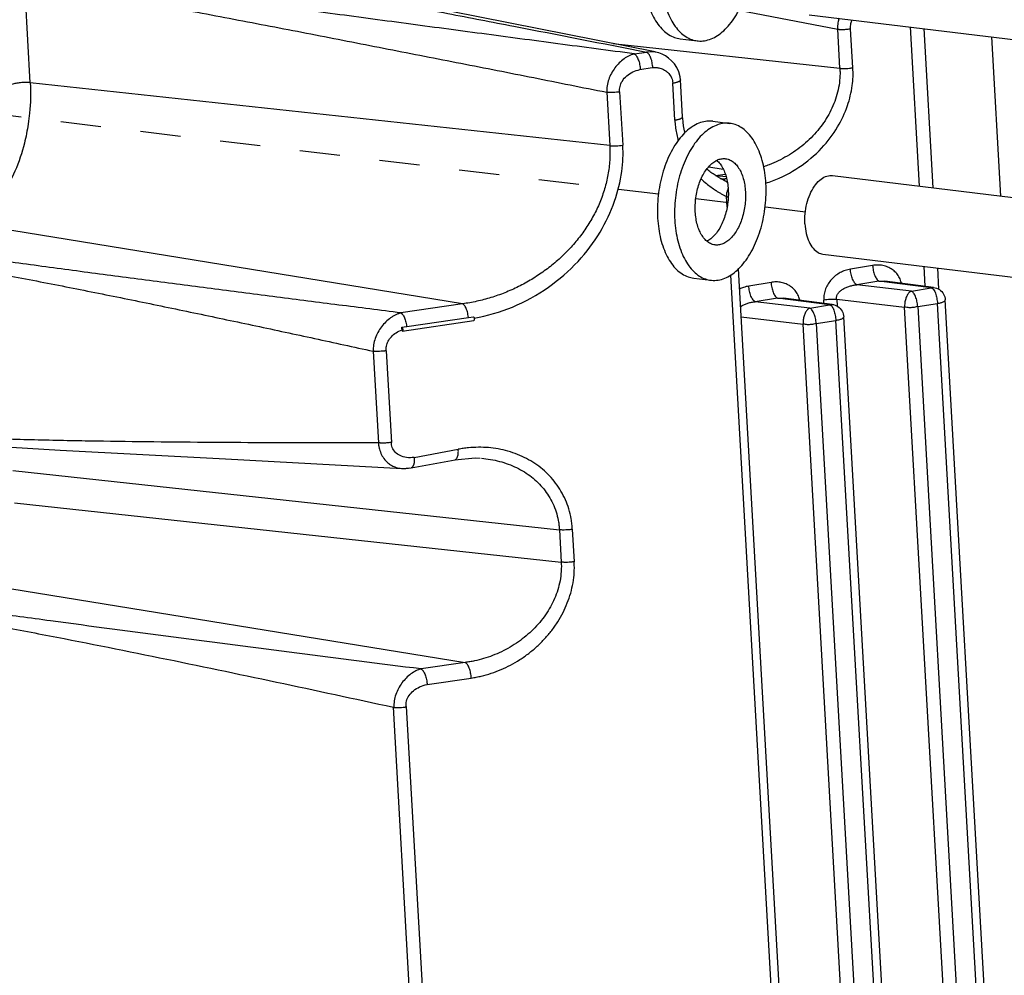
# Model space of a CAD drawing. Header units: inches. Extents: x -4 to 262, y 56 to 231.
# Tile 114 of 162: x 123.23 to 126.17, y 163.5 to 166.35. Entities that reach past the tile are written whole.
import ezdxf

# ---------------------------------------------------------------- set-up
doc = ezdxf.new("R2010")
doc.units = ezdxf.units.IN
doc.header["$LTSCALE"] = 1.2
doc.header["$MEASUREMENT"] = 0
doc.linetypes.add('DASHED', pattern=[0.2, 0.1, -0.1])
doc.layers.get('0').update_dxf_attribs({"linetype": 'CONTINUOUS'})
for name, color, linetype in [('02___PRT_ALL_AXES', 7, 'CONTINUOUS'), ('3_ALL_AXES', 7, 'CONTINUOUS'), ('7_ALL_FEATURES', 7, 'CONTINUOUS')]:
    doc.layers.add(name, color=color, linetype=linetype)

msp = doc.modelspace()

# ---------------------------------------------------------------- linework, layer by layer
at = {"color": 4, "linetype": 'DASHED'}
for p, q in [((125.1385, 165.8312), (123.0059, 166.0897)), ((125.5778, 165.7779), (125.2501, 165.8176))]:
    msp.add_line(p, q, dxfattribs=at)
at = {"color": 7, "linetype": 'Continuous'}
for p, q in [((125.3231, 165.8789), (125.3356, 165.8774)), ((125.3359, 165.8719), (125.3301, 165.8751)), ((125.3356, 165.8774), (125.3359, 165.8719)), ((125.3377, 165.8713), (125.3359, 165.8719)), ((125.3394, 165.8705), (125.3377, 165.8713)), ((125.3436, 165.8676), (125.3434, 165.8677)), ((125.3435, 165.8676), (125.3449, 165.8668)), ((125.3466, 165.8497), (125.3445, 165.8424)), ((124.3859, 165.4357), (124.5703, 165.463)), ((124.5703, 165.463), (124.585, 165.4652)), ((124.371, 165.4336), (124.3784, 165.4347)), ((124.3714, 165.4298), (124.371, 165.4337)), ((124.3784, 165.4347), (124.3859, 165.4357)), ((124.3717, 165.4259), (124.3714, 165.4298)), ((124.3717, 165.4259), (124.3718, 165.422)), ((124.3725, 165.4219), (124.3718, 165.422))]:
    msp.add_line(p, q, dxfattribs=at)
for points, start_tangent, end_tangent in [([(124.5875, 165.4608), (124.7022, 165.4942), (124.8093, 165.5535), (124.8981, 165.6307), (124.964, 165.7183), (125.0074, 165.8107), (125.0288, 165.8994), (125.0315, 165.978)], (0.984658, 0.174493), (-0.090889, 0.995861)), ([(125.3422, 165.8328), (125.3419, 165.8307), (125.3417, 165.8286), (125.3417, 165.8275), (125.3417, 165.8265), (125.3417, 165.8254), (125.3417, 165.8249), (125.3417, 165.8246), (125.3417, 165.8244)], (-0.158309, -0.98739), (0.056645, -0.998394)), ([(125.3445, 165.8424), (125.3442, 165.8412), (125.3431, 165.8371), (125.3422, 165.8329), (125.3422, 165.8328)], (-0.275207, -0.961385), (-0.158309, -0.98739)), ([(124.5703, 165.463), (124.569, 165.472), (124.5672, 165.4795), (124.5649, 165.4865), (124.5622, 165.4927), (124.5592, 165.4977), (124.5576, 165.4998), (124.556, 165.5015), (124.5545, 165.5028), (124.553, 165.5038)], (-0.10291, 0.994691), (-0.875753, 0.48276)), ([(124.3685, 165.4765), (124.3694, 165.476), (124.3701, 165.4754), (124.3709, 165.4747), (124.3717, 165.474), (124.3733, 165.4722), (124.3748, 165.4701), (124.3777, 165.465), (124.3803, 165.4589), (124.3826, 165.4522), (124.3844, 165.445), (124.3856, 165.4374), (124.3859, 165.4357)], (0.87574, -0.482782), (0.110538, -0.993872)), ([(124.585, 165.4653), (124.5864, 165.4638), (124.5874, 165.4613), (124.5879, 165.4583), (124.5877, 165.4556), (124.5869, 165.4539), (124.5863, 165.4536)], (0.952938, -0.303166), (-0.978315, -0.207121)), ([(124.371, 165.4337), (124.3726, 165.4322), (124.3736, 165.4297), (124.3741, 165.4267), (124.3739, 165.424), (124.3731, 165.4222), (124.3725, 165.422)], (0.987373, -0.158414), (-0.977716, -0.209931)), ([(124.3243, 165.3633), (124.325, 165.3772), (124.3301, 165.3917), (124.3399, 165.4055), (124.3541, 165.4174), (124.3717, 165.4258)], (-0.112107, 0.993696), (0.944821, 0.327588))]:
    msp.add_spline(points, degree=3, dxfattribs=dict(at, start_tangent=start_tangent, end_tangent=end_tangent))
at = {"layer": '02___PRT_ALL_AXES', "color": 7, "linetype": 'Continuous'}
for p, q in [((125.2032, 166.2961), (125.2545, 166.2899)), ((125.3006, 166.0495), (125.352, 166.0432)), ((125.2438, 165.5805), (125.2951, 165.5742))]:
    msp.add_line(p, q, dxfattribs=at)
for points, start_tangent, end_tangent in [([(125.2545, 166.2899), (125.257, 166.2896), (125.2764, 166.2903), (125.2959, 166.2958), (125.3152, 166.3059), (125.3338, 166.3204), (125.3513, 166.3392), (125.3675, 166.3617), (125.382, 166.3875), (125.3944, 166.416), (125.4046, 166.4468), (125.4123, 166.4792), (125.4173, 166.5125), (125.4196, 166.546), (125.4192, 166.5791)], (0.992693, -0.120666), (-0.056642, 0.998395)), ([(125.0954, 166.4758), (125.0986, 166.4439), (125.1045, 166.4137), (125.1131, 166.3858), (125.124, 166.3609), (125.1371, 166.3395), (125.1522, 166.322), (125.1689, 166.3087), (125.1868, 166.2999), (125.2032, 166.2961)], (0.056642, -0.998395), (0.992693, -0.120666)), ([(125.1467, 166.4696), (125.1499, 166.4376), (125.1559, 166.4074), (125.1644, 166.3796), (125.1753, 166.3547), (125.1885, 166.3333), (125.2035, 166.3157), (125.2202, 166.3025), (125.2381, 166.2937), (125.2545, 166.2899)], (0.056642, -0.998395), (0.992693, -0.120666)), ([(125.3006, 166.0495), (125.2981, 166.0497), (125.2788, 166.049), (125.2592, 166.0436), (125.24, 166.0334), (125.2214, 166.0189), (125.2038, 166.0002), (125.1876, 165.9777), (125.1732, 165.9519), (125.1607, 165.9233), (125.1506, 165.8925), (125.1429, 165.8601), (125.1378, 165.8268), (125.1355, 165.7933), (125.136, 165.7602)], (-0.992693, 0.120666), (0.056642, -0.998395)), ([(125.352, 166.0432), (125.3495, 166.0435), (125.3301, 166.0428), (125.3106, 166.0373), (125.2913, 166.0272), (125.2727, 166.0126), (125.2552, 165.9939), (125.239, 165.9714), (125.2245, 165.9456), (125.2121, 165.9171), (125.2019, 165.8863), (125.1942, 165.8539), (125.1892, 165.8206), (125.1869, 165.7871), (125.1873, 165.754)], (-0.992693, 0.120666), (0.056642, -0.998395)), ([(125.4598, 165.8635), (125.4566, 165.8955), (125.4506, 165.9257), (125.4421, 165.9535), (125.4311, 165.9784), (125.418, 165.9998), (125.403, 166.0174), (125.3863, 166.0306), (125.3683, 166.0394), (125.352, 166.0432)], (-0.056642, 0.998395), (-0.992693, 0.120666)), ([(125.2486, 165.7786), (125.2485, 165.7997), (125.2504, 165.8211), (125.2543, 165.8421), (125.26, 165.8622), (125.2675, 165.8808), (125.2766, 165.8975), (125.2869, 165.9118), (125.2982, 165.9232), (125.3103, 165.9315), (125.3122, 165.9326)], (-0.056642, 0.998395), (0.894944, 0.446178)), ([(125.3122, 165.9326), (125.3226, 165.9365), (125.335, 165.938), (125.3392, 165.9377)], (0.894944, 0.446178), (0.992674, -0.120826)), ([(125.3126, 165.9327), (125.3177, 165.9279), (125.327, 165.9159), (125.3347, 165.9013), (125.3408, 165.8843), (125.3449, 165.8654), (125.3471, 165.8451)], (0.765181, -0.643815), (0.056642, -0.998395)), ([(125.3392, 165.9377), (125.3471, 165.936), (125.3586, 165.9305), (125.369, 165.9216), (125.3783, 165.9097), (125.3861, 165.8951), (125.3921, 165.878), (125.3963, 165.8591), (125.3985, 165.8388)], (0.992674, -0.120826), (0.056642, -0.998395)), ([(125.3471, 165.8451), (125.3473, 165.824), (125.3454, 165.8026), (125.3415, 165.7816), (125.3357, 165.7615), (125.3282, 165.7429), (125.3192, 165.7262), (125.3088, 165.7119), (125.2975, 165.7005), (125.2855, 165.6921), (125.2835, 165.6911)], (0.056642, -0.998395), (-0.894944, -0.446178)), ([(125.2951, 165.5742), (125.2976, 165.574), (125.317, 165.5747), (125.3365, 165.5801), (125.3558, 165.5903), (125.3744, 165.6048), (125.3919, 165.6235), (125.4081, 165.646), (125.4226, 165.6718), (125.435, 165.7004), (125.4452, 165.7312), (125.4529, 165.7636), (125.4579, 165.7969), (125.4602, 165.8304), (125.4598, 165.8635)], (0.992693, -0.120666), (-0.056642, 0.998395)), ([(125.3985, 165.8388), (125.3986, 165.8177), (125.3967, 165.7964), (125.3928, 165.7754), (125.3871, 165.7553), (125.3795, 165.7366), (125.3705, 165.7199), (125.3602, 165.7057), (125.3489, 165.6942), (125.3368, 165.6859), (125.3245, 165.6809), (125.3121, 165.6795), (125.3079, 165.6798)], (0.056642, -0.998395), (-0.992674, 0.120826)), ([(125.136, 165.7602), (125.1392, 165.7282), (125.1451, 165.698), (125.1537, 165.6702), (125.1646, 165.6453), (125.1777, 165.6239), (125.1928, 165.6063), (125.2095, 165.593), (125.2274, 165.5843), (125.2438, 165.5805)], (0.056642, -0.998395), (0.992693, -0.120666)), ([(125.2832, 165.691), (125.278, 165.6958), (125.2688, 165.7077), (125.261, 165.7224), (125.255, 165.7394), (125.2508, 165.7583), (125.2486, 165.7786)], (-0.765181, 0.643815), (-0.056642, 0.998395)), ([(125.1873, 165.754), (125.1905, 165.722), (125.1965, 165.6918), (125.205, 165.664), (125.2159, 165.6391), (125.2291, 165.6177), (125.2441, 165.6001), (125.2608, 165.5868), (125.2787, 165.578), (125.2951, 165.5742)], (0.056642, -0.998395), (0.992693, -0.120666)), ([(125.3079, 165.6798), (125.3, 165.6815), (125.2885, 165.687), (125.2832, 165.691)], (-0.992674, 0.120826), (-0.765181, 0.643815))]:
    msp.add_spline(points, degree=3, dxfattribs=dict(at, start_tangent=start_tangent, end_tangent=end_tangent))
at = {"layer": '3_ALL_AXES', "color": 7, "linetype": 'Continuous'}
for p, q in [((125.5896, 166.3682), (128.3824, 166.0296)), ((125.6587, 165.8871), (128.4513, 165.5485)), ((125.6302, 165.6526), (128.423, 165.314))]:
    msp.add_line(p, q, dxfattribs=at)
at = {"layer": '3_ALL_AXES', "color": 7, "linetype": 'Continuous', "end_tangent": (0.992355, -0.123418)}
for points, start_tangent in [([(125.5763, 165.7425), (125.577, 165.773), (125.5822, 165.8033), (125.5917, 165.8313), (125.6048, 165.8551), (125.6206, 165.8731), (125.638, 165.8841), (125.6558, 165.8873), (125.6586, 165.8871)], (-0.056642, 0.998395)), ([(125.5763, 165.7425), (125.5803, 165.7138), (125.5887, 165.689), (125.6009, 165.6697), (125.616, 165.6572), (125.6302, 165.6526)], (0.056642, -0.998395))]:
    msp.add_spline(points, degree=3, dxfattribs=dict(at, start_tangent=start_tangent))
at = {"layer": '7_ALL_FEATURES', "color": 7, "linetype": 'Continuous'}
for p, q in [((123.26, 166.1649), (123.2427, 166.47)), ((125.3788, 166.3819), (125.6744, 166.3248)), ((125.681, 166.2081), (125.6744, 166.3248)), ((125.7196, 166.2095), (125.713, 166.3261)), ((125.9195, 165.8555), (125.8925, 166.3315)), ((125.932, 166.3267), (125.959, 165.8507)), ((126.1624, 165.826), (126.1354, 166.302)), ((125.002, 166.2819), (125.681, 166.2081)), ((125.0664, 166.251), (125.103, 166.2564)), ((125.1285, 166.2568), (125.103, 166.2564)), ((125.1286, 166.2568), (125.1285, 166.2568)), ((125.083, 166.204), (125.1195, 166.21)), ((125.2045, 166.1733), (125.2045, 166.1733)), ((125.2108, 166.0632), (125.2045, 166.1733)), ((124.9929, 165.9767), (123.26, 166.1649)), ((125.1875, 166.0529), (125.1813, 166.163)), ((124.9838, 166.1362), (124.9929, 165.9767)), ((125.0224, 166.1376), (125.0315, 165.978)), ((125.2108, 166.0632), (125.2108, 166.0632)), ((125.2889, 165.9138), (125.3318, 165.9068)), ((125.309, 165.8869), (125.3383, 165.8912)), ((125.3409, 165.883), (125.3098, 165.8868)), ((125.3265, 165.877), (125.3237, 165.8785)), ((125.3291, 165.8756), (125.3265, 165.877)), ((125.3301, 165.8751), (125.3291, 165.8756)), ((125.3356, 165.8774), (125.3417, 165.8798)), ((125.3406, 165.8697), (125.3394, 165.8705)), ((125.3453, 165.8667), (125.3437, 165.8675)), ((125.3358, 165.8275), (125.3417, 165.8244)), ((125.3435, 165.7925), (125.3417, 165.8244)), ((124.553, 165.5038), (123.0767, 165.7435)), ((125.7788, 165.6185), (125.7124, 165.6075)), ((125.9365, 165.5559), (125.9331, 165.6159)), ((125.9726, 165.6111), (125.9763, 165.5472)), ((125.5632, 161.9201), (125.355, 165.5899)), ((125.5862, 161.9346), (125.3778, 165.6085)), ((125.4751, 165.5679), (125.4087, 165.5568)), ((125.7977, 165.5718), (125.7313, 165.5607)), ((125.8949, 165.5419), (125.7313, 165.5607)), ((125.9541, 165.5518), (125.7977, 165.5718)), ((125.7977, 165.5718), (125.8159, 165.5713)), ((125.9614, 165.5527), (125.8158, 165.5713)), ((125.8949, 165.5419), (125.9541, 165.5518)), ((125.9541, 165.5518), (125.9614, 165.5527)), ((125.494, 165.5211), (125.4276, 165.51)), ((125.6504, 165.5011), (125.494, 165.5211)), ((125.494, 165.5211), (125.5121, 165.5207)), ((125.6577, 165.5021), (125.5121, 165.5207)), ((124.553, 165.5038), (124.3685, 165.4765)), ((125.5912, 165.4912), (125.4276, 165.51)), ((125.5912, 165.4912), (125.6504, 165.5011)), ((125.6331, 165.5052), (125.6326, 165.5148)), ((125.6504, 165.5011), (125.6577, 165.5021)), ((125.6714, 165.5172), (125.6725, 165.4965)), ((125.6714, 165.5172), (125.8746, 165.494)), ((126.0484, 162.431), (125.8746, 165.494)), ((125.9138, 165.4955), (125.973, 165.505)), ((125.9138, 165.4955), (126.0876, 162.4322)), ((126.1468, 162.4421), (125.973, 165.505)), ((126.17, 162.4524), (125.9963, 165.5153)), ((125.386, 165.4644), (125.5709, 165.4433)), ((125.8663, 162.4018), (125.6925, 165.4647)), ((124.3725, 165.4219), (124.5863, 165.4536)), ((125.7447, 162.3803), (125.5709, 165.4433)), ((125.6101, 165.4448), (125.6693, 165.4543)), ((125.6101, 165.4448), (125.7839, 162.3816)), ((125.8431, 162.3914), (125.6693, 165.4543)), ((124.2856, 165.362), (124.3012, 165.088)), ((124.3243, 165.3633), (124.3398, 165.0894)), ((124.4082, 165.0445), (124.5399, 165.069)), ((123.8435, 165.0403), (124.3722, 165.0115)), ((124.3988, 165.0133), (124.5305, 165.0377)), ((123.2078, 165.0057), (124.8422, 164.8281)), ((124.3701, 165.0117), (124.3722, 165.0115)), ((124.3701, 165.0117), (124.3828, 165.0115)), ((124.3722, 165.0115), (124.3948, 165.0138)), ((124.3828, 165.0115), (124.3986, 165.0133)), ((124.3988, 165.0133), (124.3987, 165.0132)), ((123.2133, 164.9089), (124.8477, 164.7313)), ((124.8422, 164.8281), (124.8477, 164.7313)), ((124.8809, 164.8295), (124.8863, 164.7327)), ((123.1082, 164.6674), (124.5609, 164.4316)), ((124.5609, 164.4316), (124.4289, 164.412)), ((124.4467, 164.3654), (124.5787, 164.385)), ((124.414, 163.0992), (124.346, 164.2976)), ((124.3841, 164.2999), (124.4524, 163.0994))]:
    msp.add_line(p, q, dxfattribs=at)
for points in [[(125.1285, 166.2568), (124.519, 166.3775), (123.9791, 166.4793)], [(125.2045, 166.1733), (125.2035, 166.1824), (125.1995, 166.197), (125.1935, 166.21), (125.186, 166.2212), (125.1775, 166.2307), (125.1684, 166.2386), (125.1591, 166.2449), (125.1496, 166.25), (125.1399, 166.2538), (125.1301, 166.2565), (125.1286, 166.2568)], [(125.218, 166.0152), (125.2176, 166.0167), (125.2155, 166.026), (125.2137, 166.0361), (125.2122, 166.0469), (125.211, 166.0585), (125.2107, 166.0632)], [(125.3048, 165.89), (125.3016, 165.8922), (125.2985, 165.8944), (125.2953, 165.8968), (125.2922, 165.8992), (125.289, 165.9017), (125.2859, 165.9042), (125.2831, 165.9066)], [(125.3111, 165.8859), (125.308, 165.8879), (125.3048, 165.89)], [(125.3237, 165.8785), (125.3174, 165.8822), (125.3143, 165.884), (125.3111, 165.8859)], [(125.3434, 165.8677), (125.3433, 165.8678), (125.3424, 165.8684), (125.3406, 165.8697)], [(122.9252, 165.092), (123.3494, 165.066), (123.8435, 165.0403)], [(124.53, 165.0377), (124.5902, 165.0429), (124.6056, 165.0423)]]:
    msp.add_lwpolyline(points, dxfattribs=at)
for points, start_tangent, end_tangent in [([(125.0664, 166.251), (124.9521, 166.2661), (124.8381, 166.2812), (124.6105, 166.3115), (124.3837, 166.3417), (124.1572, 166.372), (123.9311, 166.4024), (123.8182, 166.4177), (123.7054, 166.4331), (123.5926, 166.4486), (123.5361, 166.4563), (123.4797, 166.4641), (123.4232, 166.4719), (123.3668, 166.4797), (123.3103, 166.4875), (123.2537, 166.4954)], (-0.991402, 0.13085), (-0.990474, 0.137698)), ([(123.7455, 166.5186), (123.7634, 166.5152), (123.8133, 166.5057), (123.9131, 166.4867), (124.0127, 166.4676), (124.112, 166.4486), (124.3102, 166.4104), (124.5083, 166.372), (124.7063, 166.3337), (125.103, 166.2564)], (0.982495, -0.18629), (0.981443, -0.191754)), ([(123.2427, 166.47), (123.2974, 166.4603), (123.352, 166.4504), (123.4065, 166.4406), (123.461, 166.4307), (123.5155, 166.4207), (123.57, 166.4107), (123.6787, 166.3906), (123.7874, 166.3703), (123.896, 166.3497), (124.1131, 166.308), (124.3302, 166.2656), (124.5476, 166.223), (124.7654, 166.1799), (124.8745, 166.1581), (124.9838, 166.1363)], (0.984454, -0.175641), (0.980492, -0.196557)), ([(125.6781, 166.3576), (125.6753, 166.3443), (125.6743, 166.3346), (125.6742, 166.3297), (125.6744, 166.3248)], (-0.271195, -0.962525), (0.056479, -0.998404)), ([(125.713, 166.3261), (125.7141, 166.3418), (125.718, 166.3528)], (-0.110732, 0.99385), (0.427968, 0.903794)), ([(125.6744, 166.3248), (125.6765, 166.3246), (125.6772, 166.3245), (125.6776, 166.3245), (125.6787, 166.3244), (125.681, 166.3243), (125.6834, 166.3242), (125.6883, 166.3241), (125.6933, 166.3242), (125.6984, 166.3245), (125.7034, 166.3249), (125.7083, 166.3254), (125.7107, 166.3258), (125.713, 166.3261)], (0.994129, -0.108202), (0.986358, 0.164613)), ([(125.103, 166.2564), (125.1047, 166.2553), (125.1063, 166.2539), (125.1079, 166.2521), (125.1095, 166.25), (125.111, 166.2477)], (0.875797, -0.482679), (0.503761, -0.863843)), ([(125.0664, 166.251), (125.0625, 166.25), (125.0586, 166.2487), (125.0509, 166.2454), (125.0431, 166.2412), (125.0356, 166.2361), (125.0213, 166.2239), (125.0085, 166.2093), (124.9977, 166.1927), (124.9897, 166.1746), (124.9848, 166.1557), (124.9838, 166.146), (124.9837, 166.1411), (124.9838, 166.1362)], (-0.971791, -0.235843), (0.056482, -0.998404)), ([(125.0664, 166.251), (125.0672, 166.2505), (125.0681, 166.2499), (125.0697, 166.2484), (125.0713, 166.2467), (125.0728, 166.2446), (125.0757, 166.2396), (125.0783, 166.2336), (125.0805, 166.2268), (125.0822, 166.2196), (125.0834, 166.2119), (125.0839, 166.2081), (125.0842, 166.2043)], (0.875779, -0.482712), (0.066981, -0.997754)), ([(125.111, 166.2477), (125.1124, 166.2451), (125.115, 166.2392), (125.1172, 166.2326), (125.1189, 166.2255)], (0.503761, -0.863843), (0.199231, -0.979953)), ([(125.0224, 166.1376), (125.0236, 166.1534), (125.0305, 166.1699), (125.0435, 166.1852), (125.0617, 166.1971), (125.083, 166.204)], (-0.114396, 0.993435), (0.98327, 0.182153)), ([(125.1189, 166.2255), (125.1189, 166.2254), (125.1207, 166.21)], (0.199231, -0.979953), (0.035981, -0.999352)), ([(125.1195, 166.2098), (125.1207, 166.21), (125.1262, 166.2104), (125.1317, 166.2103), (125.1423, 166.2087), (125.1499, 166.2061), (125.157, 166.2025), (125.1635, 166.198), (125.1692, 166.1925), (125.174, 166.1863), (125.1777, 166.1792), (125.1802, 166.1714), (125.1809, 166.1673), (125.1813, 166.163)], (0.987068, 0.160302), (0.023427, -0.999726)), ([(125.681, 166.2081), (125.6814, 166.1935), (125.6809, 166.179), (125.6772, 166.1504), (125.6703, 166.1226), (125.6603, 166.0957), (125.6477, 166.0699), (125.6325, 166.0453), (125.6149, 166.0221), (125.595, 166.0004), (125.5728, 165.9802), (125.5489, 165.9619), (125.5234, 165.9455), (125.4968, 165.9313), (125.4696, 165.9195), (125.4532, 165.9136)], (0.063606, -0.997975), (-0.948902, -0.31557)), ([(125.4597, 165.8645), (125.4792, 165.8713), (125.5586, 165.9121), (125.6264, 165.9693), (125.6743, 166.0328), (125.7037, 166.0964), (125.7179, 166.1561), (125.7196, 166.2095)], (0.952805, 0.303584), (-0.090251, 0.995919)), ([(125.681, 166.2081), (125.6831, 166.2079), (125.6853, 166.2077), (125.69, 166.2075), (125.6999, 166.2075), (125.7101, 166.2082), (125.715, 166.2088), (125.7196, 166.2095)], (0.994438, -0.105323), (0.984813, 0.173619)), ([(125.2045, 166.1733), (125.2045, 166.1727), (125.2043, 166.1721), (125.2034, 166.1708), (125.2018, 166.1695), (125.1997, 166.1682), (125.1969, 166.167), (125.1937, 166.1659), (125.1899, 166.1648), (125.1858, 166.1638), (125.1813, 166.163)], (0.052871, -0.998601), (-0.988279, -0.152656)), ([(123.26, 166.1649), (123.2459, 166.1656), (123.2307, 166.1648), (123.2165, 166.1626), (123.2055, 166.1595)], (-0.994153, 0.107985), (-0.927851, -0.372951)), ([(123.26, 166.1649), (123.2581, 166.0741), (123.254, 166.0413)], (0.056642, -0.998395), (-0.149529, -0.988757)), ([(125.0224, 166.1376), (125.0202, 166.1372), (125.0178, 166.1369), (125.0129, 166.1363), (125.0028, 166.1357), (124.9977, 166.1356), (124.9928, 166.1356), (124.9917, 166.1357), (124.9904, 166.1357), (124.9892, 166.1358), (124.9881, 166.1359), (124.9874, 166.1359), (124.9859, 166.136), (124.9838, 166.1362)], (-0.982654, -0.18545), (-0.99413, 0.108193)), ([(125.1875, 166.0529), (125.1878, 166.0529), (125.1881, 166.053), (125.1888, 166.0531), (125.1897, 166.0533), (125.1908, 166.0535), (125.1918, 166.0537), (125.1938, 166.0541), (125.1958, 166.0546), (125.1994, 166.0556), (125.2027, 166.0567), (125.2055, 166.0579), (125.2078, 166.0592), (125.2095, 166.0606), (125.2101, 166.0613), (125.2105, 166.062), (125.2107, 166.0627), (125.2107, 166.0632)], (0.98933, 0.14569), (-0.058869, 0.998266)), ([(125.1875, 166.0529), (125.1881, 166.0431), (125.1891, 166.0334), (125.1921, 166.0145), (125.1963, 165.9963), (125.1974, 165.9923)], (0.03999, -0.9992), (0.276612, -0.960982)), ([(123.254, 166.0413), (123.2425, 165.984), (123.2143, 165.9006), (123.1754, 165.8297), (123.1285, 165.7761), (123.0767, 165.7435)], (-0.149529, -0.988757), (-0.927876, -0.37289)), ([(124.9929, 165.9767), (124.9935, 165.9547), (124.9928, 165.9328), (124.9876, 165.8897), (124.9776, 165.8477), (124.9631, 165.8069), (124.9443, 165.7675), (124.9217, 165.7299), (124.8954, 165.6943), (124.8656, 165.661), (124.8328, 165.63), (124.7972, 165.6019), (124.7594, 165.5769), (124.7199, 165.5551), (124.6791, 165.5369), (124.6375, 165.5223), (124.5953, 165.5113), (124.5741, 165.5071), (124.553, 165.5038)], (0.058173, -0.998307), (-0.991348, -0.131258)), ([(124.9929, 165.9767), (124.995, 165.9765), (124.9973, 165.9763), (125.0019, 165.9761), (125.0118, 165.9761), (125.0219, 165.9768), (125.0315, 165.978)], (0.994153, -0.107985), (0.986368, 0.164555)), ([(125.2657, 165.878), (125.2819, 165.8634), (125.2959, 165.8525), (125.3094, 165.8432)], (0.714803, -0.699325), (0.83653, -0.547921)), ([(125.3094, 165.8432), (125.3106, 165.8424), (125.3182, 165.8376), (125.3259, 165.833), (125.3337, 165.8286), (125.3358, 165.8275)], (0.83653, -0.547921), (0.880153, -0.474691)), ([(125.3417, 165.8244), (125.3471, 165.8227)], (0.918748, -0.394844), (0.979677, -0.20058)), ([(124.3685, 165.4765), (124.2755, 165.4883), (124.1825, 165.5002), (123.9971, 165.5239), (123.8122, 165.5477), (123.6278, 165.5717), (123.4438, 165.5958), (123.3521, 165.6081), (123.2604, 165.6204), (123.169, 165.6327), (123.1232, 165.639), (123.0776, 165.6452), (123.0319, 165.6515), (122.9863, 165.6578), (122.9406, 165.6641), (122.895, 165.6705)], (-0.992108, 0.125386), (-0.990409, 0.138164)), ([(122.8838, 165.6447), (122.9278, 165.637), (122.9717, 165.6291), (123.0156, 165.6212), (123.0594, 165.6132), (123.1033, 165.6051), (123.1471, 165.5969), (123.2347, 165.5804), (123.3223, 165.5635), (123.4098, 165.5463), (123.5848, 165.511), (123.7598, 165.4747), (123.9348, 165.4378), (124.1101, 165.4002), (124.1978, 165.3811), (124.2856, 165.362)], (0.984938, -0.17291), (0.97664, -0.21488)), ([(125.8649, 165.5654), (125.8635, 165.5709), (125.8608, 165.5782), (125.8573, 165.5849), (125.8484, 165.5969), (125.8371, 165.6066), (125.824, 165.6138), (125.8096, 165.6182), (125.7944, 165.6197), (125.7866, 165.6195), (125.7788, 165.6185)], (-0.203508, 0.979073), (-0.98728, -0.15899)), ([(125.7788, 165.6185), (125.7795, 165.6112), (125.7809, 165.6035), (125.7828, 165.5959), (125.7852, 165.5888), (125.7881, 165.5827), (125.7913, 165.5777), (125.7929, 165.5757), (125.7945, 165.574), (125.7953, 165.5733), (125.7961, 165.5727), (125.7969, 165.5722), (125.7977, 165.5718)], (0.060392, -0.998175), (0.90063, -0.434586)), ([(125.7124, 165.6075), (125.6968, 165.6034), (125.682, 165.597), (125.6682, 165.588), (125.6561, 165.5767), (125.6459, 165.5635), (125.6384, 165.5487), (125.6339, 165.5328), (125.633, 165.5245), (125.6331, 165.5161), (125.6332, 165.5148)], (-0.983455, -0.181151), (0.082233, -0.996613)), ([(125.7313, 165.5607), (125.7298, 165.5616), (125.7282, 165.5629), (125.7249, 165.5666), (125.7218, 165.5716), (125.7189, 165.5777), (125.7164, 165.5848), (125.7145, 165.5924), (125.7131, 165.6001), (125.7124, 165.6075)], (-0.900629, 0.434589), (-0.056642, 0.998395)), ([(125.4087, 165.5568), (125.3931, 165.5527), (125.3812, 165.5478)], (-0.983396, -0.181472), (-0.896736, -0.442567)), ([(125.4276, 165.51), (125.4261, 165.5109), (125.4245, 165.5122), (125.4212, 165.5159), (125.418, 165.5209), (125.4151, 165.5271), (125.4127, 165.5341), (125.4108, 165.5417), (125.4094, 165.5494), (125.4087, 165.5568)], (-0.900629, 0.434589), (-0.056642, 0.998395)), ([(125.5611, 165.5147), (125.5597, 165.5202), (125.5571, 165.5275), (125.5536, 165.5343), (125.5447, 165.5463), (125.5334, 165.556), (125.5203, 165.5631), (125.5059, 165.5675), (125.4907, 165.5691), (125.4829, 165.5688), (125.4751, 165.5679)], (-0.203508, 0.979073), (-0.98728, -0.15899)), ([(125.4751, 165.5679), (125.4758, 165.5605), (125.4771, 165.5528), (125.4791, 165.5452), (125.4815, 165.5381), (125.4844, 165.532), (125.4876, 165.527), (125.4892, 165.525), (125.4908, 165.5233), (125.4916, 165.5226), (125.4924, 165.522), (125.4932, 165.5215), (125.494, 165.5211)], (0.060392, -0.998175), (0.90063, -0.434586)), ([(125.6705, 165.5173), (125.6706, 165.5222), (125.6715, 165.5268), (125.6732, 165.531), (125.6755, 165.5349), (125.6785, 165.5385), (125.6819, 165.5418), (125.6901, 165.5477), (125.6996, 165.5527), (125.7099, 165.5565), (125.7207, 165.5592), (125.7313, 165.5607)], (-0.054003, 0.998541), (0.997371, 0.072459)), ([(125.9541, 165.5518), (125.9613, 165.5463)], (0.946232, -0.32349), (0.615046, -0.788491)), ([(125.9614, 165.5527), (125.9786, 165.5463)], (0.991935, -0.126745), (0.831559, -0.555436)), ([(125.8949, 165.5419), (125.8881, 165.5371), (125.8821, 165.529), (125.8777, 165.5184), (125.8751, 165.5063), (125.8746, 165.494)], (-0.923588, -0.383387), (0.054748, -0.9985)), ([(125.9138, 165.4955), (125.9115, 165.5115), (125.9072, 165.5254), (125.9014, 165.536), (125.8949, 165.5419)], (-0.060606, 0.998162), (-0.900629, 0.434589)), ([(125.9613, 165.5463), (125.9667, 165.5352), (125.9706, 165.5205)], (0.615046, -0.788491), (0.203384, -0.979099)), ([(125.9706, 165.5205), (125.973, 165.505)], (0.203384, -0.979099), (0.104924, -0.99448)), ([(125.9786, 165.5463), (125.9912, 165.5326)], (0.831559, -0.555436), (0.486993, -0.873406)), ([(125.9912, 165.5326), (125.9963, 165.5153)], (0.486993, -0.873406), (0.056642, -0.998395)), ([(125.3839, 165.4955), (125.3863, 165.4971), (125.3958, 165.502), (125.4062, 165.5059), (125.4169, 165.5086), (125.4276, 165.51)], (0.830337, 0.557262), (0.99738, 0.072334)), ([(125.5912, 165.4912), (125.5844, 165.4864), (125.5784, 165.4783), (125.5739, 165.4677), (125.5713, 165.4556), (125.5709, 165.4433)], (-0.923588, -0.383387), (0.054748, -0.9985)), ([(125.6101, 165.4448), (125.6078, 165.4608), (125.6035, 165.4747), (125.5976, 165.4854), (125.5912, 165.4912)], (-0.060606, 0.998162), (-0.900629, 0.434589)), ([(125.6322, 165.5159), (125.6331, 165.5161), (125.6422, 165.5171), (125.6521, 165.5176), (125.6619, 165.5177), (125.6664, 165.5176), (125.6705, 165.5173), (125.6714, 165.5172)], (0.987998, 0.154468), (0.994415, -0.105537)), ([(125.6504, 165.5011), (125.6576, 165.4956)], (0.946232, -0.32349), (0.615046, -0.788491)), ([(125.6576, 165.4956), (125.663, 165.4845), (125.6669, 165.4698)], (0.615046, -0.788491), (0.203384, -0.979099)), ([(125.6577, 165.5021), (125.6749, 165.4956)], (0.991935, -0.126745), (0.831559, -0.555436)), ([(125.6749, 165.4956), (125.6875, 165.4819)], (0.831559, -0.555436), (0.486993, -0.873406)), ([(125.8746, 165.4951), (125.8871, 165.4931), (125.9006, 165.4936), (125.9138, 165.4964)], (0.964652, -0.263529), (0.953597, 0.301087)), ([(125.973, 165.505), (125.9843, 165.5075), (125.9923, 165.5107), (125.9961, 165.5142), (125.9961, 165.5153)], (0.986368, 0.164555), (-0.161983, 0.986794)), ([(124.3685, 165.4765), (124.3647, 165.4755), (124.3608, 165.4742), (124.353, 165.4709), (124.3453, 165.4667), (124.3377, 165.4617), (124.3233, 165.4495), (124.3105, 165.4349), (124.2997, 165.4184), (124.2915, 165.4004), (124.2866, 165.3814), (124.2856, 165.3717), (124.2855, 165.3668), (124.2856, 165.362)], (-0.971549, -0.236837), (0.056642, -0.998395)), ([(125.6669, 165.4698), (125.6693, 165.4543)], (0.203384, -0.979099), (0.104924, -0.99448)), ([(125.6693, 165.4543), (125.6806, 165.4569), (125.6886, 165.4601), (125.6923, 165.4635), (125.6923, 165.4646)], (0.986368, 0.164555), (-0.161983, 0.986794)), ([(125.6875, 165.4819), (125.6925, 165.4647)], (0.486993, -0.873406), (0.056642, -0.998395)), ([(125.5708, 165.4444), (125.5834, 165.4424), (125.5969, 165.4429), (125.61, 165.4457)], (0.964652, -0.263529), (0.953597, 0.301087)), ([(124.3243, 165.3633), (124.322, 165.363), (124.3196, 165.3626), (124.3147, 165.3621), (124.3046, 165.3614), (124.2996, 165.3613), (124.2947, 165.3614), (124.2923, 165.3615), (124.29, 165.3616), (124.2889, 165.3617), (124.2878, 165.3618), (124.2862, 165.3619), (124.2856, 165.362)], (-0.98299, -0.183661), (-0.994152, 0.10799)), ([(124.3012, 165.088), (124.2144, 165.0879), (124.1276, 165.0879), (123.9544, 165.0883), (123.7814, 165.0894), (123.6084, 165.091), (123.4355, 165.0933), (123.3489, 165.095), (123.2622, 165.097), (123.1754, 165.0993), (123.132, 165.1006), (123.0885, 165.1019), (123.045, 165.1034), (123.0015, 165.1049), (122.9579, 165.1065), (122.9256, 165.1078)], (-0.999997, -0.002328), (-0.999217, 0.039566)), ([(124.3398, 165.0894), (124.3375, 165.089), (124.3351, 165.0887), (124.3302, 165.0881), (124.3252, 165.0877), (124.3201, 165.0875), (124.3151, 165.0874), (124.3102, 165.0874), (124.3078, 165.0875), (124.3066, 165.0876), (124.3055, 165.0877), (124.3046, 165.0877), (124.3033, 165.0878), (124.3017, 165.088), (124.3012, 165.088)], (-0.986368, -0.164555), (-0.994169, 0.107833)), ([(124.3012, 165.088), (124.3016, 165.0833), (124.3022, 165.0786), (124.3041, 165.0694), (124.3106, 165.0525), (124.3201, 165.0377), (124.3323, 165.0259), (124.3416, 165.02)], (0.056756, -0.998388), (0.885093, -0.465415)), ([(124.4082, 165.0445), (124.3853, 165.0442), (124.3659, 165.0498), (124.3514, 165.0603), (124.3427, 165.0742), (124.3398, 165.0894)], (-0.99114, -0.132822), (0.00142, 0.999999)), ([(124.5304, 165.0378), (124.5311, 165.038), (124.5324, 165.0386), (124.535, 165.041), (124.5361, 165.0426), (124.537, 165.0446), (124.5386, 165.0494), (124.5397, 165.0552), (124.5397, 165.0555)], (0.980416, 0.19694), (0.111458, 0.993769)), ([(124.5397, 165.0555), (124.54, 165.0585), (124.5401, 165.0618), (124.5399, 165.069)], (0.111458, 0.993769), (-0.073102, 0.997324)), ([(124.8809, 164.8295), (124.8797, 164.8454), (124.8775, 164.8608), (124.8705, 164.8903), (124.8602, 164.918), (124.847, 164.9437), (124.8311, 164.9676), (124.8128, 164.9894), (124.7921, 165.0089), (124.7691, 165.0262), (124.7439, 165.0412), (124.7169, 165.0535), (124.6885, 165.0631), (124.6594, 165.0698), (124.6299, 165.0737), (124.6, 165.0748), (124.57, 165.0732), (124.5549, 165.0714), (124.5399, 165.069)], (-0.031487, 0.999504), (-0.983776, -0.1794)), ([(124.3416, 165.02), (124.3468, 165.0176), (124.3546, 165.0147), (124.3626, 165.0127), (124.3701, 165.0117)], (0.885093, -0.465415), (0.99606, -0.088685)), ([(124.4082, 165.0445), (124.4083, 165.0411), (124.4084, 165.0376), (124.408, 165.031), (124.407, 165.0249), (124.4063, 165.0223), (124.4054, 165.0199), (124.4044, 165.0179), (124.4033, 165.0163), (124.4006, 165.0141), (124.3992, 165.0135), (124.3987, 165.0133)], (0.073102, -0.997324), (-0.979445, -0.201711)), ([(124.609, 165.042), (124.6365, 165.0387), (124.6633, 165.0328), (124.6894, 165.0245), (124.7143, 165.0139), (124.7376, 165.001), (124.7589, 164.9861), (124.7782, 164.9691), (124.7954, 164.9501), (124.8102, 164.9292), (124.8227, 164.9064), (124.8323, 164.8819), (124.839, 164.8558), (124.841, 164.8421), (124.8422, 164.8281)], (0.996948, -0.078068), (0.049494, -0.998774)), ([(124.8809, 164.8295), (124.8762, 164.8288), (124.8713, 164.8282), (124.8612, 164.8276), (124.8513, 164.8275), (124.8466, 164.8277), (124.8444, 164.8279), (124.8422, 164.8281)], (-0.987949, -0.154781), (-0.993852, 0.110721)), ([(124.8477, 164.7313), (124.8481, 164.7172), (124.8476, 164.7031), (124.8441, 164.6755), (124.8373, 164.6485), (124.8276, 164.6225), (124.8154, 164.5976), (124.8006, 164.5739), (124.7836, 164.5514), (124.7642, 164.5304), (124.7428, 164.5109), (124.7196, 164.4931), (124.6949, 164.4773), (124.6692, 164.4636), (124.6427, 164.4522), (124.6157, 164.443), (124.5884, 164.4361), (124.5747, 164.4336), (124.5609, 164.4316)], (0.06393, -0.997954), (-0.992406, -0.123006)), ([(124.5787, 164.385), (124.5938, 164.3876), (124.6088, 164.3908), (124.6385, 164.3992), (124.6677, 164.4101), (124.6962, 164.4237), (124.7241, 164.44), (124.7507, 164.4587), (124.7758, 164.4797), (124.7988, 164.5027), (124.8194, 164.5273), (124.8376, 164.5534), (124.8531, 164.5808), (124.8659, 164.6094), (124.876, 164.639), (124.883, 164.6695), (124.8866, 164.7008), (124.887, 164.7167), (124.8863, 164.7327)], (0.988651, 0.150232), (-0.08347, 0.99651)), ([(124.8863, 164.7327), (124.8817, 164.732), (124.8768, 164.7315), (124.8667, 164.7308), (124.8567, 164.7308), (124.8521, 164.731), (124.8499, 164.7311), (124.8477, 164.7313)], (-0.984576, -0.174958), (-0.994454, 0.105169)), ([(122.9442, 164.5802), (123.0321, 164.5645), (123.12, 164.5484), (123.2078, 164.5321), (123.2956, 164.5154), (123.6464, 164.4458), (123.9966, 164.3728), (124.346, 164.2976)], (0.984697, -0.174275), (0.976962, -0.213415)), ([(124.4289, 164.412), (124.0575, 164.4594), (123.6882, 164.5072), (123.3209, 164.5558), (123.2294, 164.5682), (123.138, 164.5807), (123.0466, 164.5933), (122.9554, 164.6059)], (-0.992113, 0.125346), (-0.990416, 0.138118)), ([(124.5787, 164.385), (124.5781, 164.3922), (124.5769, 164.3998), (124.5752, 164.4073), (124.5729, 164.4143), (124.5702, 164.4204), (124.5671, 164.4254), (124.5656, 164.4275), (124.564, 164.4292), (124.5625, 164.4306), (124.5609, 164.4316)], (-0.036969, 0.999316), (-0.875119, 0.483908)), ([(124.4289, 164.412), (124.4251, 164.411), (124.4212, 164.4096), (124.4135, 164.4063), (124.3984, 164.3971), (124.3842, 164.3849), (124.3716, 164.3703), (124.361, 164.3537), (124.3531, 164.3357), (124.3483, 164.3167), (124.3474, 164.307), (124.3472, 164.3022), (124.3474, 164.2973)], (-0.971525, -0.236935), (0.056642, -0.998395)), ([(124.4289, 164.412), (124.4297, 164.4115), (124.4305, 164.4109), (124.4313, 164.4102), (124.4321, 164.4095), (124.4337, 164.4077), (124.4352, 164.4055), (124.4381, 164.4005), (124.4407, 164.3944), (124.443, 164.3877), (124.4448, 164.3804), (124.446, 164.3729), (124.4465, 164.3692), (124.4467, 164.3654)], (0.875758, -0.48275), (0.040226, -0.999191)), ([(124.3841, 164.2999), (124.3852, 164.3161), (124.3928, 164.3325), (124.4061, 164.3469), (124.4244, 164.3584), (124.4467, 164.3654)], (-0.134235, 0.99095), (0.981244, 0.192771)), ([(124.3461, 164.2976), (124.3474, 164.2973), (124.3479, 164.2973), (124.3493, 164.2972), (124.3503, 164.2971), (124.3514, 164.2971), (124.3535, 164.297), (124.3557, 164.2969), (124.3604, 164.2969), (124.3651, 164.297), (124.3747, 164.2976), (124.3793, 164.2981), (124.3814, 164.2983), (124.3835, 164.2986), (124.3846, 164.2988)], (0.909945, -0.414729), (0.98378, 0.179382))]:
    msp.add_spline(points, degree=3, dxfattribs=dict(at, start_tangent=start_tangent, end_tangent=end_tangent))

doc.saveas('drawing.dxf')
